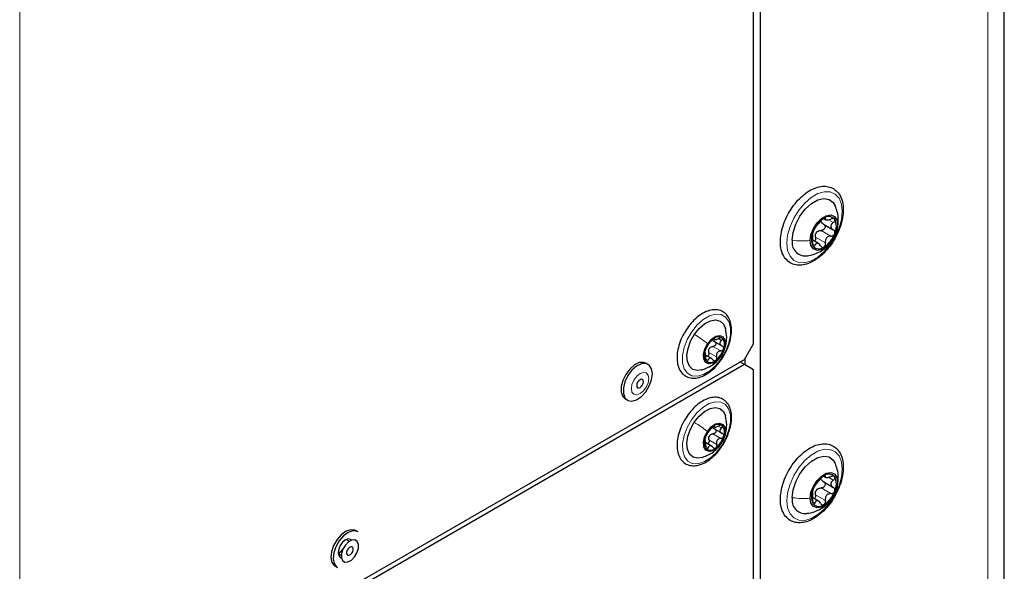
# Paper-space layout 'Blatt4' of a CAD drawing. Header units: millimetres. Extents: x 5 to 418, y 2 to 292.
# Tile 78 of 117: x 153 to 179, y 193 to 208. Entities that reach past the tile are written whole.
import ezdxf

# ---------------------------------------------------------------- set-up
doc = ezdxf.new("R2010")
doc.units = ezdxf.units.MM

psp = doc.layouts.new('Blatt4')

# ---------------------------------------------------------------- linework, layer by layer
at = {"color": 7, "linetype": 'Continuous', "lineweight": 25}
for p, q in [((179.194, 105.962), (179.194, 237.97)), ((172.744, 225.246), (172.744, 143.864)), ((172.744, 224.357), (172.744, 144.767)), ((172.567, 199.151), (172.567, 223.919)), ((174.415, 202.318), (174.676, 202.167)), ((174.426, 202.461), (174.475, 202.433)), ((174.285, 201.805), (174.134, 201.892)), ((174.659, 201.905), (174.681, 201.944)), ((171.504, 199.234), (171.732, 199.102)), ((171.512, 199.288), (171.558, 199.261)), ((172.332, 198.743), (172.567, 199.151)), ((153.193, 187.694), (172.332, 198.743)), ((171.475, 198.758), (171.307, 198.855)), ((171.679, 198.685), (171.715, 198.733)), ((172.332, 198.607), (172.214, 198.675)), ((172.35, 198.596), (172.35, 198.775)), ((172.332, 198.607), (153.193, 187.558)), ((169.787, 198.609), (169.728, 198.643)), ((172.567, 198.471), (172.332, 198.607)), ((172.567, 150.022), (172.567, 198.471)), ((169.184, 197.7), (169.243, 197.666)), ((171.503, 196.925), (171.731, 196.794)), ((171.509, 196.973), (171.554, 196.947)), ((171.479, 196.445), (171.307, 196.544)), ((174.426, 195.656), (174.475, 195.628)), ((174.415, 195.513), (174.676, 195.362)), ((174.285, 195.001), (174.134, 195.088)), ((174.659, 195.101), (174.681, 195.14)), ((161.894, 193.933), (161.81, 193.981)), ((162.127, 194.187), (162.068, 194.221)), ((161.602, 193.621), (161.686, 193.572)), ((161.524, 193.278), (161.583, 193.244))]:
    psp.add_line(p, q, dxfattribs=at)
at = {"color": 7, "linetype": 'Continuous', "lineweight": 18}
for p, q in [((178.755, 105.35), (178.755, 237.358)), ((153.193, 187.694), (153.193, 213.211)), ((174.444, 202.478), (174.469, 202.464)), ((174.552, 202.433), (174.678, 202.36)), ((174.806, 202.411), (174.792, 202.3)), ((174.355, 202.15), (174.614, 202)), ((174.128, 201.797), (174.195, 201.758)), ((174.209, 201.969), (174.469, 201.819)), ((171.524, 199.294), (171.537, 199.286)), ((171.654, 199.283), (171.725, 199.242)), ((171.391, 198.927), (171.597, 198.808)), ((171.498, 199.084), (171.704, 198.965)), ((171.307, 198.756), (171.37, 198.72)), ((171.708, 198.826), (171.715, 198.835)), ((171.521, 196.978), (171.533, 196.971)), ((171.652, 196.972), (171.723, 196.931)), ((171.395, 196.617), (171.601, 196.498)), ((171.5, 196.775), (171.706, 196.656)), ((171.309, 196.443), (171.373, 196.405)), ((171.713, 196.519), (171.718, 196.527)), ((174.444, 195.674), (174.469, 195.66)), ((174.552, 195.628), (174.678, 195.555)), ((174.806, 195.606), (174.792, 195.495)), ((174.355, 195.346), (174.614, 195.196)), ((174.209, 195.165), (174.469, 195.015)), ((174.128, 194.992), (174.195, 194.954))]:
    psp.add_line(p, q, dxfattribs=at)
at = {"color": 7, "linetype": 'Continuous', "lineweight": 18, "flags": 128}
for points in [[(173.451, 201.811), (173.472, 202.026), (173.535, 202.252), (173.635, 202.477), (173.767, 202.688), (173.923, 202.873), (174.094, 203.02), (174.27, 203.122), (174.441, 203.172), (174.597, 203.167), (174.729, 203.108), (174.829, 202.999), (174.891, 202.845), (174.913, 202.655), (174.891, 202.441), (174.829, 202.215), (174.729, 201.989), (174.597, 201.778), (174.441, 201.594), (174.27, 201.446), (174.094, 201.345), (173.923, 201.295), (173.767, 201.299), (173.635, 201.358), (173.535, 201.468), (173.472, 201.622), (173.451, 201.811)], [(171.72, 198.761), (171.576, 198.582), (171.416, 198.439), (171.25, 198.342), (171.089, 198.298), (170.945, 198.31), (170.827, 198.377), (170.743, 198.494), (170.699, 198.654), (170.699, 198.845), (170.741, 199.055), (170.823, 199.269), (170.94, 199.473), (171.084, 199.653), (171.244, 199.796), (171.41, 199.892), (171.571, 199.936), (171.715, 199.925), (171.833, 199.858), (171.917, 199.74), (171.96, 199.58), (171.961, 199.389), (171.919, 199.179), (171.837, 198.965), (171.72, 198.761)], [(169.803, 198.236), (169.785, 198.327), (169.736, 198.384), (169.662, 198.398), (169.574, 198.368), (169.486, 198.297), (169.412, 198.197), (169.362, 198.082), (169.345, 197.971), (169.362, 197.88), (169.412, 197.823), (169.486, 197.809), (169.574, 197.839), (169.662, 197.91), (169.736, 198.01), (169.785, 198.124), (169.803, 198.236)], [(171.728, 196.46), (171.586, 196.278), (171.426, 196.133), (171.26, 196.033), (171.099, 195.985), (170.953, 195.994), (170.833, 196.058), (170.747, 196.172), (170.701, 196.329), (170.697, 196.519), (170.737, 196.729), (170.817, 196.943), (170.932, 197.148), (171.074, 197.329), (171.234, 197.475), (171.4, 197.574), (171.561, 197.622), (171.707, 197.613), (171.827, 197.55), (171.913, 197.435), (171.959, 197.278), (171.962, 197.088), (171.923, 196.879), (171.843, 196.664), (171.728, 196.46)], [(173.451, 195.007), (173.472, 195.221), (173.535, 195.447), (173.635, 195.672), (173.767, 195.883), (173.923, 196.068), (174.094, 196.215), (174.27, 196.317), (174.441, 196.367), (174.597, 196.363), (174.729, 196.304), (174.829, 196.194), (174.891, 196.04), (174.913, 195.851), (174.891, 195.636), (174.829, 195.41), (174.729, 195.185), (174.597, 194.974), (174.441, 194.789), (174.27, 194.642), (174.094, 194.54), (173.923, 194.49), (173.767, 194.495), (173.635, 194.553), (173.535, 194.663), (173.472, 194.817), (173.451, 195.007)]]:
    psp.add_lwpolyline(points, dxfattribs=at)
at = {"color": 7, "linetype": 'Continuous', "lineweight": 25, "flags": 128}
for points in [[(173.593, 201.893), (173.617, 202.099), (173.686, 202.315), (173.796, 202.525), (173.937, 202.711), (174.098, 202.858), (174.266, 202.955), (174.427, 202.993), (174.568, 202.97), (174.678, 202.887), (174.729, 202.801)], [(174.066, 201.881), (174.088, 202.037), (174.151, 202.199), (174.248, 202.349), (174.366, 202.467), (174.492, 202.54), (174.611, 202.558), (174.707, 202.52), (174.77, 202.431), (174.792, 202.3)], [(174.792, 202.3), (174.77, 202.144), (174.707, 201.981), (174.611, 201.832), (174.492, 201.714), (174.366, 201.641), (174.248, 201.623), (174.151, 201.66), (174.088, 201.75), (174.066, 201.881)], [(171.012, 199.407), (171.141, 199.565), (171.284, 199.687), (171.432, 199.763), (171.571, 199.786), (171.69, 199.756), (171.781, 199.673), (171.83, 199.563)], [(171.203, 198.463), (171.089, 198.448), (170.969, 198.479), (170.879, 198.561), (170.825, 198.689), (170.812, 198.851), (170.841, 199.035), (170.91, 199.225), (171.012, 199.407)], [(171.358, 199.161), (171.459, 199.279), (171.573, 199.353), (171.681, 199.374), (171.767, 199.337), (171.818, 199.249), (171.826, 199.123), (171.789, 198.977), (171.715, 198.835)], [(171.715, 198.835), (171.613, 198.717), (171.499, 198.643), (171.391, 198.622), (171.306, 198.659), (171.255, 198.747), (171.247, 198.873), (171.283, 199.019), (171.358, 199.161)], [(169.728, 198.643), (169.667, 198.665), (169.551, 198.657), (169.424, 198.596), (169.302, 198.489), (169.195, 198.348), (169.118, 198.188), (169.077, 198.025), (169.077, 197.879), (169.118, 197.765), (169.184, 197.7)], [(169.9, 198.36), (169.879, 198.492), (169.819, 198.586), (169.725, 198.631), (169.609, 198.623), (169.483, 198.562), (169.36, 198.455), (169.254, 198.314), (169.177, 198.154), (169.135, 197.991), (169.135, 197.845), (169.177, 197.731), (169.254, 197.66), (169.36, 197.641), (169.483, 197.676), (169.609, 197.761), (169.725, 197.887), (169.819, 198.04), (169.879, 198.203), (169.9, 198.36)], [(169.662, 198.154), (169.656, 198.19), (169.636, 198.212), (169.608, 198.217), (169.574, 198.205), (169.54, 198.178), (169.511, 198.14), (169.492, 198.095), (169.486, 198.052), (169.492, 198.017), (169.511, 197.995), (169.54, 197.99), (169.574, 198.001), (169.608, 198.029), (169.636, 198.067), (169.656, 198.112), (169.662, 198.154)], [(171.006, 197.084), (171.133, 197.244), (171.276, 197.368), (171.424, 197.447), (171.563, 197.473), (171.684, 197.445), (171.777, 197.365), (171.83, 197.251)], [(171.203, 196.15), (171.096, 196.134), (170.975, 196.162), (170.883, 196.242), (170.827, 196.367), (170.812, 196.528), (170.838, 196.711), (170.905, 196.901), (171.006, 197.084)], [(171.718, 196.527), (171.617, 196.408), (171.504, 196.331), (171.396, 196.308), (171.308, 196.343), (171.256, 196.429), (171.246, 196.554), (171.281, 196.699), (171.354, 196.842)], [(171.354, 196.842), (171.455, 196.961), (171.568, 197.038), (171.677, 197.061), (171.764, 197.026), (171.816, 196.94), (171.826, 196.815), (171.792, 196.67), (171.718, 196.527)], [(173.593, 195.089), (173.617, 195.294), (173.686, 195.51), (173.796, 195.72), (173.937, 195.906), (174.098, 196.054), (174.266, 196.151), (174.427, 196.189), (174.568, 196.166), (174.678, 196.083), (174.729, 195.996)], [(174.066, 195.076), (174.088, 195.232), (174.151, 195.395), (174.248, 195.544), (174.366, 195.662), (174.492, 195.735), (174.611, 195.754), (174.707, 195.716), (174.77, 195.626), (174.792, 195.495)], [(174.792, 195.495), (174.77, 195.339), (174.707, 195.177), (174.611, 195.028), (174.492, 194.909), (174.366, 194.837), (174.248, 194.818), (174.151, 194.856), (174.088, 194.946), (174.066, 195.076)], [(162.068, 194.221), (162.044, 194.232), (161.936, 194.244), (161.812, 194.202), (161.686, 194.112), (161.572, 193.982), (161.483, 193.827)], [(162.127, 194.187), (162.103, 194.198), (161.994, 194.21), (161.87, 194.168), (161.745, 194.078), (161.631, 193.948), (161.541, 193.792)], [(161.958, 193.966), (161.933, 193.987), (161.87, 194), (161.796, 193.974), (161.721, 193.914), (161.658, 193.829), (161.616, 193.731), (161.601, 193.637)], [(161.727, 193.727), (161.691, 193.612), (161.688, 193.507), (161.719, 193.429), (161.781, 193.389), (161.862, 193.394), (161.951, 193.442), (162.035, 193.527), (162.1, 193.635), (162.137, 193.75), (162.139, 193.855), (162.108, 193.933), (162.047, 193.973), (161.965, 193.968), (161.876, 193.92), (161.792, 193.835), (161.727, 193.727)], [(161.483, 193.827), (161.427, 193.663), (161.411, 193.509), (161.437, 193.381), (161.502, 193.293), (161.524, 193.278)], [(161.541, 193.792), (161.486, 193.629), (161.47, 193.475), (161.496, 193.347), (161.561, 193.258), (161.583, 193.244)], [(161.842, 193.699), (161.827, 193.654), (161.826, 193.614), (161.839, 193.584), (161.862, 193.568), (161.894, 193.57), (161.928, 193.589), (161.96, 193.622), (161.986, 193.663), (162, 193.708), (162.001, 193.748), (161.989, 193.779), (161.965, 193.794), (161.933, 193.792), (161.899, 193.773), (161.867, 193.741), (161.842, 193.699)], [(161.601, 193.637), (161.616, 193.56), (161.658, 193.511), (161.689, 193.5)]]:
    psp.add_lwpolyline(points, dxfattribs=at)
at = {"color": 7, "linetype": 'Continuous', "lineweight": 25}
for centre, radius, start, end in [((174.816, 201.868), 0.716, 122.638, 159.7729), ((174.559, 202.312), 0.205, 40.5328, 129.2482), ((174.334, 202.255), 0.426, 333.4364, 26.5636), ((174.525, 201.925), 0.426, 153.4364, 206.5636), ((174.442, 201.936), 0.263, 135.2838, 147.1271), ((174.043, 202.312), 0.716, 302.638, 339.7729), ((173.942, 201.83), 0.355, 169.7453, 273.6137), ((174.3, 201.868), 0.205, 220.5328, 309.2482), ((171.873, 198.802), 0.606, 127.8908, 163.7295), ((171.639, 199.145), 0.194, 56.4278, 135.5957), ((171.524, 199.135), 0.281, 336.7293, 37.7234), ((171.549, 198.861), 0.281, 156.7293, 217.7234), ((171.589, 198.909), 0.222, 139.1123, 152.508), ((171.2, 199.194), 0.606, 307.8908, 343.7295), ((171.434, 198.851), 0.194, 236.4278, 315.5957), ((171.875, 196.488), 0.608, 128.4683, 164.2157), ((171.639, 196.827), 0.198, 58.2318, 136.2031), ((171.531, 196.822), 0.274, 337.1334, 39.1605), ((171.542, 196.547), 0.274, 157.1334, 219.1605), ((171.593, 196.6), 0.223, 139.661, 153.023), ((171.198, 196.881), 0.608, 308.4683, 344.2157), ((171.433, 196.542), 0.198, 238.2318, 316.2031), ((174.816, 195.064), 0.716, 122.638, 159.7729), ((174.559, 195.508), 0.205, 40.5328, 129.2482), ((174.334, 195.451), 0.426, 333.4364, 26.5636), ((174.525, 195.121), 0.426, 153.4364, 206.5636), ((174.442, 195.131), 0.263, 135.2838, 147.1271), ((173.942, 195.025), 0.355, 169.7453, 273.6137), ((174.043, 195.508), 0.716, 302.638, 339.7729), ((174.3, 195.064), 0.205, 220.5328, 309.2482), ((161.444, 193.925), 0.346, 297.74, 325.16)]:
    psp.add_arc(centre, radius, start, end, dxfattribs=at)
for points, knots in [([(174.161, 201.344), (174.193, 201.363), (174.284, 201.419), (174.429, 201.544), (174.586, 201.723), (174.721, 201.927), (174.829, 202.147), (174.905, 202.373), (174.944, 202.596), (174.943, 202.805), (174.901, 202.992), (174.818, 203.146), (174.696, 203.255), (174.55, 203.314), (174.389, 203.323), (174.218, 203.285), (174.042, 203.201), (173.868, 203.073), (173.703, 202.907), (173.557, 202.713), (173.436, 202.498), (173.346, 202.274), (173.291, 202.049), (173.274, 201.833), (173.297, 201.635), (173.363, 201.465), (173.469, 201.335), (173.606, 201.253), (173.762, 201.223), (173.929, 201.241), (174.064, 201.29), (174.141, 201.333), (174.161, 201.344)], [0, 0, 0, 0, 0.018673, 0.053858, 0.088978, 0.124026, 0.159069, 0.19418, 0.229444, 0.26495, 0.300703, 0.336174, 0.3704, 0.403215, 0.435664, 0.4689, 0.503345, 0.538446, 0.573603, 0.608677, 0.643711, 0.678787, 0.713972, 0.749363, 0.785021, 0.82072, 0.8556, 0.888944, 0.92147, 0.95423, 0.98818, 1, 1, 1, 1]), ([(174.808, 202.411), (174.809, 202.421), (174.815, 202.498), (174.792, 202.632), (174.747, 202.746), (174.727, 202.797)], [0, 0, 0, 0, 0.073514, 0.585674, 1, 1, 1, 1]), ([(174.195, 202.209), (174.202, 202.219), (174.213, 202.233), (174.236, 202.264), (174.257, 202.29), (174.279, 202.317), (174.309, 202.353), (174.328, 202.375), (174.34, 202.39)], [0, 0, 0, 0, 0.2492191, 0.3743567, 0.4989469, 0.6240198, 0.7497675, 1, 1, 1, 1]), ([(174.429, 202.471), (174.421, 202.466), (174.405, 202.456), (174.38, 202.434), (174.357, 202.411), (174.346, 202.397), (174.34, 202.39)], [0, 0, 0, 0, 0.24999, 0.499611, 0.749127, 1, 1, 1, 1]), ([(174.419, 202.316), (174.427, 202.31), (174.443, 202.3), (174.458, 202.275), (174.464, 202.246), (174.458, 202.214), (174.441, 202.186), (174.415, 202.164), (174.386, 202.151), (174.365, 202.15), (174.355, 202.15)], [0, 0, 0, 0, 0.1252122, 0.2494682, 0.3743102, 0.49905, 0.6238871, 0.7493816, 0.8744372, 1, 1, 1, 1]), ([(174.419, 202.316), (174.405, 202.325), (174.377, 202.343), (174.364, 202.371), (174.358, 202.385)], [0, 0, 0, 0, 0.500609, 1, 1, 1, 1]), ([(174.469, 202.464), (174.47, 202.469), (174.472, 202.477), (174.466, 202.483), (174.452, 202.483), (174.437, 202.475), (174.429, 202.471)], [0, 0, 0, 0, 0.249853, 0.499901, 0.750114, 1, 1, 1, 1]), ([(174.469, 202.464), (174.466, 202.455), (174.463, 202.441), (174.476, 202.431), (174.494, 202.427), (174.519, 202.427), (174.559, 202.432), (174.592, 202.444), (174.614, 202.451)], [0, 0, 0, 0, 0.24922, 0.374358, 0.498948, 0.624021, 0.749768, 1, 1, 1, 1]), ([(174.715, 202.446), (174.71, 202.451), (174.7, 202.46), (174.675, 202.465), (174.645, 202.462), (174.624, 202.455), (174.614, 202.451)], [0, 0, 0, 0, 0.249858, 0.499467, 0.749011, 1, 1, 1, 1]), ([(174.678, 202.36), (174.661, 202.345), (174.636, 202.324), (174.617, 202.287), (174.612, 202.258), (174.617, 202.23), (174.635, 202.195), (174.661, 202.178), (174.678, 202.166)], [0, 0, 0, 0, 0.249194, 0.37433, 0.498925, 0.624004, 0.749757, 1, 1, 1, 1]), ([(174.678, 202.36), (174.686, 202.367), (174.702, 202.38), (174.717, 202.404), (174.724, 202.427), (174.718, 202.44), (174.715, 202.446)], [0, 0, 0, 0, 0.249806, 0.500054, 0.750309, 1, 1, 1, 1]), ([(174.681, 201.944), (174.701, 201.977), (174.756, 202.068), (174.801, 202.228), (174.806, 202.354), (174.808, 202.411)], [0, 0, 0, 0, 0.233244, 0.649662, 1, 1, 1, 1]), ([(174.144, 202.116), (174.14, 202.106), (174.133, 202.086), (174.128, 202.063), (174.127, 202.048), (174.129, 202.045), (174.13, 202.044)], [0, 0, 0, 0, 0.250032, 0.499632, 0.749228, 1, 1, 1, 1]), ([(174.13, 201.85), (174.133, 201.873), (174.137, 201.907), (174.138, 201.953), (174.139, 201.985), (174.138, 202.01), (174.137, 202.036), (174.133, 202.04), (174.13, 202.044)], [0, 0, 0, 0, 0.249194, 0.37433, 0.498925, 0.624004, 0.749757, 1, 1, 1, 1]), ([(174.195, 202.209), (174.191, 202.205), (174.184, 202.196), (174.171, 202.174), (174.156, 202.146), (174.148, 202.126), (174.144, 202.116)], [0, 0, 0, 0, 0.249816, 0.499908, 0.75012, 1, 1, 1, 1]), ([(174.209, 201.969), (174.207, 201.988), (174.202, 202.025), (174.215, 202.061), (174.221, 202.079)], [0, 0, 0, 0, 0.5006464, 1, 1, 1, 1]), ([(174.255, 202.121), (174.27, 202.13), (174.302, 202.149), (174.337, 202.15), (174.355, 202.15)], [0, 0, 0, 0, 0.49811, 1, 1, 1, 1]), ([(174.614, 202), (174.624, 202.001), (174.645, 202.001), (174.674, 202.014), (174.7, 202.036), (174.71, 202.055), (174.715, 202.065)], [0, 0, 0, 0, 0.249816, 0.499908, 0.75012, 1, 1, 1, 1]), ([(174.715, 202.065), (174.718, 202.075), (174.724, 202.096), (174.717, 202.125), (174.702, 202.15), (174.686, 202.161), (174.678, 202.166)], [0, 0, 0, 0, 0.250032, 0.499632, 0.749228, 1, 1, 1, 1]), ([(174.13, 201.85), (174.129, 201.839), (174.127, 201.818), (174.128, 201.785), (174.133, 201.755), (174.14, 201.741), (174.144, 201.735)], [0, 0, 0, 0, 0.249806, 0.500054, 0.750309, 1, 1, 1, 1]), ([(174.209, 201.969), (174.21, 201.958), (174.213, 201.937), (174.206, 201.905), (174.194, 201.879), (174.183, 201.87), (174.179, 201.867)], [0, 0, 0, 0, 0.278955, 0.555759, 0.833842, 1, 1, 1, 1]), ([(174.34, 201.745), (174.328, 201.763), (174.31, 201.79), (174.279, 201.809), (174.257, 201.816), (174.237, 201.813), (174.213, 201.798), (174.202, 201.774), (174.195, 201.758)], [0, 0, 0, 0, 0.24922, 0.374358, 0.498948, 0.624021, 0.749768, 1, 1, 1, 1]), ([(174.429, 201.709), (174.437, 201.715), (174.451, 201.726), (174.466, 201.755), (174.472, 201.787), (174.47, 201.809), (174.469, 201.819)], [0, 0, 0, 0, 0.24999, 0.499611, 0.749127, 1, 1, 1, 1]), ([(174.614, 202), (174.592, 201.999), (174.559, 201.998), (174.519, 201.976), (174.494, 201.953), (174.476, 201.923), (174.463, 201.878), (174.466, 201.843), (174.469, 201.819)], [0, 0, 0, 0, 0.249219, 0.374357, 0.498947, 0.62402, 0.749767, 1, 1, 1, 1]), ([(173.966, 201.48), (173.988, 201.481), (174.073, 201.486), (174.213, 201.532), (174.377, 201.615), (174.49, 201.696), (174.54, 201.755), (174.551, 201.767)], [0, 0, 0, 0, 0.097746, 0.382147, 0.655833, 0.924291, 1, 1, 1, 1]), ([(174.144, 201.735), (174.148, 201.73), (174.156, 201.722), (174.171, 201.724), (174.184, 201.736), (174.191, 201.751), (174.195, 201.758)], [0, 0, 0, 0, 0.249858, 0.499467, 0.749011, 1, 1, 1, 1]), ([(174.34, 201.745), (174.346, 201.737), (174.357, 201.72), (174.38, 201.705), (174.405, 201.699), (174.421, 201.706), (174.429, 201.709)], [0, 0, 0, 0, 0.2498531, 0.4999013, 0.7501145, 1, 1, 1, 1]), ([(171.83, 199.953), (171.808, 199.971), (171.749, 200.018), (171.63, 200.058), (171.479, 200.058), (171.319, 200.011), (171.155, 199.918), (170.996, 199.784), (170.854, 199.623), (170.78, 199.501), (170.745, 199.443)], [0, 0, 0, 0, 0.075861, 0.204461, 0.332728, 0.464787, 0.601479, 0.740048, 0.878431, 1, 1, 1, 1]), ([(171.924, 199.145), (171.928, 199.157), (171.961, 199.238), (171.987, 199.39), (171.996, 199.588), (171.96, 199.764), (171.899, 199.884), (171.846, 199.937), (171.83, 199.953)], [0, 0, 0, 0, 0.036283, 0.251969, 0.46907, 0.687854, 0.905608, 1, 1, 1, 1]), ([(170.745, 199.443), (170.74, 199.436), (170.694, 199.365), (170.632, 199.215), (170.569, 199.005), (170.545, 198.801), (170.561, 198.614), (170.617, 198.459), (170.709, 198.34), (170.832, 198.265), (170.978, 198.238), (171.133, 198.26), (171.296, 198.327), (171.459, 198.44), (171.59, 198.563), (171.657, 198.654), (171.679, 198.685)], [0, 0, 0, 0, 0.00969, 0.090599, 0.171708, 0.253244, 0.335409, 0.417892, 0.490578, 0.567841, 0.643102, 0.718917, 0.797616, 0.878374, 0.959518, 1, 1, 1, 1]), ([(171.713, 198.823), (171.737, 198.862), (171.791, 198.95), (171.846, 199.121), (171.875, 199.338), (171.845, 199.487), (171.829, 199.566)], [0, 0, 0, 0, 0.182864, 0.411923, 0.687471, 1, 1, 1, 1]), ([(171.328, 199.054), (171.334, 199.064), (171.343, 199.078), (171.361, 199.106), (171.376, 199.129), (171.392, 199.153), (171.414, 199.182), (171.426, 199.2), (171.435, 199.211)], [0, 0, 0, 0, 0.249168, 0.374303, 0.498903, 0.623987, 0.749746, 1, 1, 1, 1]), ([(171.5, 199.281), (171.494, 199.276), (171.481, 199.266), (171.462, 199.246), (171.446, 199.227), (171.438, 199.217), (171.435, 199.211)], [0, 0, 0, 0, 0.250033, 0.4996315, 0.7492277, 1, 1, 1, 1]), ([(171.537, 199.217), (171.525, 199.222), (171.502, 199.233), (171.489, 199.252), (171.482, 199.262)], [0, 0, 0, 0, 0.501552, 1, 1, 1, 1]), ([(171.537, 199.217), (171.544, 199.214), (171.558, 199.207), (171.572, 199.189), (171.579, 199.168), (171.577, 199.143), (171.565, 199.12), (171.546, 199.101), (171.523, 199.088), (171.506, 199.085), (171.498, 199.084)], [0, 0, 0, 0, 0.125221, 0.249481, 0.374324, 0.499061, 0.623895, 0.749387, 0.87444, 1, 1, 1, 1]), ([(171.537, 199.286), (171.537, 199.289), (171.538, 199.295), (171.531, 199.297), (171.518, 199.293), (171.506, 199.285), (171.5, 199.281)], [0, 0, 0, 0, 0.249815, 0.499908, 0.75012, 1, 1, 1, 1]), ([(171.537, 199.286), (171.536, 199.281), (171.536, 199.272), (171.549, 199.268), (171.565, 199.268), (171.586, 199.272), (171.618, 199.28), (171.644, 199.292), (171.662, 199.3)], [0, 0, 0, 0, 0.249199, 0.374336, 0.49893, 0.624007, 0.749759, 1, 1, 1, 1]), ([(171.746, 199.307), (171.741, 199.31), (171.732, 199.315), (171.71, 199.316), (171.686, 199.31), (171.67, 199.303), (171.662, 199.3)], [0, 0, 0, 0, 0.249991, 0.499611, 0.749127, 1, 1, 1, 1]), ([(171.725, 199.242), (171.713, 199.23), (171.694, 199.212), (171.683, 199.184), (171.681, 199.162), (171.688, 199.141), (171.706, 199.117), (171.728, 199.105), (171.743, 199.098)], [0, 0, 0, 0, 0.249201, 0.374338, 0.498932, 0.624008, 0.74976, 1, 1, 1, 1]), ([(171.725, 199.242), (171.731, 199.247), (171.743, 199.259), (171.752, 199.277), (171.755, 199.294), (171.749, 199.303), (171.746, 199.307)], [0, 0, 0, 0, 0.249852, 0.499902, 0.750115, 1, 1, 1, 1]), ([(171.291, 198.972), (171.289, 198.964), (171.285, 198.949), (171.283, 198.932), (171.284, 198.922), (171.287, 198.922), (171.289, 198.921)], [0, 0, 0, 0, 0.249857, 0.499466, 0.749011, 1, 1, 1, 1]), ([(171.307, 198.777), (171.308, 198.796), (171.309, 198.825), (171.307, 198.861), (171.304, 198.884), (171.301, 198.903), (171.297, 198.92), (171.292, 198.921), (171.289, 198.921)], [0, 0, 0, 0, 0.249201, 0.374338, 0.498932, 0.624008, 0.74976, 1, 1, 1, 1]), ([(171.328, 199.054), (171.325, 199.05), (171.319, 199.041), (171.309, 199.021), (171.299, 198.997), (171.293, 198.98), (171.291, 198.972)], [0, 0, 0, 0, 0.249807, 0.500055, 0.750309, 1, 1, 1, 1]), ([(171.391, 198.927), (171.393, 198.919), (171.396, 198.902), (171.393, 198.875), (171.383, 198.851), (171.368, 198.834), (171.357, 198.83), (171.352, 198.828)], [0, 0, 0, 0, 0.214332, 0.427041, 0.64077, 0.854335, 1, 1, 1, 1]), ([(171.391, 198.927), (171.388, 198.941), (171.382, 198.969), (171.389, 198.998), (171.392, 199.012)], [0, 0, 0, 0, 0.50155, 1, 1, 1, 1]), ([(171.421, 199.055), (171.433, 199.063), (171.456, 199.079), (171.484, 199.083), (171.498, 199.084)], [0, 0, 0, 0, 0.498459, 1, 1, 1, 1]), ([(171.704, 198.965), (171.686, 198.962), (171.659, 198.958), (171.628, 198.938), (171.609, 198.917), (171.597, 198.891), (171.589, 198.854), (171.594, 198.827), (171.597, 198.808)], [0, 0, 0, 0, 0.249168, 0.374303, 0.498903, 0.623987, 0.749746, 1, 1, 1, 1]), ([(171.704, 198.965), (171.712, 198.966), (171.729, 198.969), (171.752, 198.981), (171.772, 199), (171.778, 199.016), (171.782, 199.024)], [0, 0, 0, 0, 0.249807, 0.500055, 0.750309, 1, 1, 1, 1]), ([(171.715, 198.733), (171.726, 198.746), (171.782, 198.819), (171.858, 198.961), (171.903, 199.088), (171.924, 199.145)], [0, 0, 0, 0, 0.112351, 0.596793, 1, 1, 1, 1]), ([(171.782, 199.024), (171.783, 199.032), (171.786, 199.048), (171.779, 199.07), (171.764, 199.088), (171.75, 199.095), (171.743, 199.098)], [0, 0, 0, 0, 0.249857, 0.499466, 0.749011, 1, 1, 1, 1]), ([(171.195, 198.461), (171.293, 198.497), (171.445, 198.553), (171.616, 198.697), (171.682, 198.782), (171.713, 198.823)], [0, 0, 0, 0, 0.477118, 0.747837, 1, 1, 1, 1]), ([(171.307, 198.777), (171.307, 198.769), (171.306, 198.751), (171.309, 198.725), (171.316, 198.703), (171.323, 198.694), (171.327, 198.69)], [0, 0, 0, 0, 0.249852, 0.499902, 0.750115, 1, 1, 1, 1]), ([(171.327, 198.69), (171.331, 198.687), (171.339, 198.682), (171.351, 198.687), (171.363, 198.699), (171.368, 198.713), (171.37, 198.72)], [0, 0, 0, 0, 0.249991, 0.499611, 0.749127, 1, 1, 1, 1]), ([(171.495, 198.733), (171.484, 198.746), (171.467, 198.764), (171.44, 198.776), (171.421, 198.778), (171.404, 198.772), (171.384, 198.756), (171.376, 198.734), (171.37, 198.72)], [0, 0, 0, 0, 0.2491995, 0.3743362, 0.4989302, 0.6240074, 0.7497593, 1, 1, 1, 1]), ([(171.495, 198.733), (171.5, 198.727), (171.511, 198.715), (171.531, 198.706), (171.552, 198.704), (171.565, 198.712), (171.572, 198.715)], [0, 0, 0, 0, 0.249815, 0.499908, 0.75012, 1, 1, 1, 1]), ([(171.572, 198.715), (171.578, 198.721), (171.589, 198.732), (171.599, 198.756), (171.603, 198.782), (171.599, 198.8), (171.597, 198.808)], [0, 0, 0, 0, 0.250033, 0.499632, 0.749228, 1, 1, 1, 1]), ([(171.822, 197.647), (171.8, 197.664), (171.74, 197.709), (171.62, 197.746), (171.468, 197.742), (171.307, 197.692), (171.143, 197.596), (170.984, 197.459), (170.844, 197.297), (170.772, 197.174), (170.738, 197.117)], [0, 0, 0, 0, 0.075907, 0.204411, 0.332846, 0.465346, 0.602335, 0.74097, 0.879386, 1, 1, 1, 1]), ([(171.927, 196.846), (171.934, 196.865), (171.968, 196.954), (171.991, 197.113), (171.993, 197.308), (171.95, 197.479), (171.885, 197.588), (171.835, 197.635), (171.822, 197.647)], [0, 0, 0, 0, 0.060371, 0.276135, 0.493412, 0.712291, 0.929073, 1, 1, 1, 1]), ([(170.738, 197.117), (170.733, 197.108), (170.687, 197.036), (170.627, 196.886), (170.565, 196.676), (170.545, 196.473), (170.563, 196.287), (170.624, 196.13), (170.725, 196.011), (170.857, 195.943), (171.005, 195.925), (171.162, 195.955), (171.326, 196.031), (171.487, 196.151), (171.625, 196.288), (171.697, 196.393), (171.726, 196.436)], [0, 0, 0, 0, 0.010038, 0.089105, 0.168381, 0.248092, 0.328424, 0.408981, 0.487677, 0.562759, 0.636173, 0.710681, 0.78806, 0.867145, 0.946408, 1, 1, 1, 1]), ([(171.718, 196.516), (171.741, 196.554), (171.793, 196.642), (171.847, 196.811), (171.875, 197.026), (171.845, 197.174), (171.829, 197.253)], [0, 0, 0, 0, 0.181298, 0.409181, 0.684866, 1, 1, 1, 1]), ([(171.326, 196.736), (171.332, 196.746), (171.341, 196.761), (171.359, 196.789), (171.374, 196.812), (171.39, 196.836), (171.411, 196.865), (171.423, 196.883), (171.431, 196.894)], [0, 0, 0, 0, 0.249168, 0.374303, 0.498903, 0.623987, 0.749746, 1, 1, 1, 1]), ([(171.496, 196.964), (171.49, 196.959), (171.477, 196.949), (171.458, 196.929), (171.442, 196.91), (171.435, 196.9), (171.431, 196.894)], [0, 0, 0, 0, 0.250033, 0.499632, 0.749228, 1, 1, 1, 1]), ([(171.538, 196.908), (171.526, 196.913), (171.502, 196.923), (171.489, 196.942), (171.482, 196.952)], [0, 0, 0, 0, 0.501552, 1, 1, 1, 1]), ([(171.533, 196.971), (171.533, 196.974), (171.534, 196.979), (171.527, 196.981), (171.514, 196.977), (171.502, 196.968), (171.496, 196.964)], [0, 0, 0, 0, 0.249815, 0.499908, 0.75012, 1, 1, 1, 1]), ([(171.563, 196.891), (171.566, 196.888), (171.575, 196.879), (171.58, 196.859), (171.579, 196.835), (171.567, 196.811), (171.548, 196.792), (171.525, 196.779), (171.508, 196.777), (171.5, 196.775)], [0, 0, 0, 0, 0.095041, 0.245573, 0.395979, 0.546501, 0.697817, 0.848603, 1, 1, 1, 1]), ([(171.533, 196.971), (171.533, 196.966), (171.533, 196.957), (171.546, 196.954), (171.562, 196.954), (171.583, 196.958), (171.616, 196.968), (171.642, 196.979), (171.659, 196.987)], [0, 0, 0, 0, 0.249199, 0.374336, 0.49893, 0.624007, 0.749759, 1, 1, 1, 1]), ([(171.743, 196.995), (171.738, 196.998), (171.729, 197.004), (171.707, 197.004), (171.683, 196.998), (171.667, 196.991), (171.659, 196.987)], [0, 0, 0, 0, 0.2499907, 0.4996106, 0.7491271, 1, 1, 1, 1]), ([(171.723, 196.931), (171.711, 196.919), (171.693, 196.901), (171.682, 196.873), (171.681, 196.852), (171.688, 196.831), (171.706, 196.807), (171.729, 196.796), (171.744, 196.789)], [0, 0, 0, 0, 0.249201, 0.374338, 0.498932, 0.624008, 0.74976, 1, 1, 1, 1]), ([(171.723, 196.931), (171.729, 196.937), (171.741, 196.948), (171.75, 196.966), (171.752, 196.984), (171.746, 196.991), (171.743, 196.995)], [0, 0, 0, 0, 0.249852, 0.499902, 0.750115, 1, 1, 1, 1]), ([(171.726, 196.436), (171.74, 196.455), (171.799, 196.535), (171.871, 196.676), (171.911, 196.796), (171.927, 196.846)], [0, 0, 0, 0, 0.157902, 0.647414, 1, 1, 1, 1]), ([(171.289, 196.653), (171.287, 196.646), (171.283, 196.63), (171.282, 196.613), (171.284, 196.604), (171.287, 196.603), (171.288, 196.603)], [0, 0, 0, 0, 0.2498571, 0.4994664, 0.7490114, 1, 1, 1, 1]), ([(171.309, 196.461), (171.309, 196.48), (171.31, 196.508), (171.307, 196.544), (171.305, 196.568), (171.301, 196.586), (171.297, 196.602), (171.292, 196.603), (171.288, 196.603)], [0, 0, 0, 0, 0.249201, 0.374338, 0.498932, 0.624008, 0.74976, 1, 1, 1, 1]), ([(171.326, 196.736), (171.323, 196.732), (171.317, 196.723), (171.307, 196.702), (171.297, 196.678), (171.292, 196.661), (171.289, 196.653)], [0, 0, 0, 0, 0.249807, 0.500055, 0.750309, 1, 1, 1, 1]), ([(171.395, 196.617), (171.396, 196.609), (171.4, 196.592), (171.397, 196.565), (171.387, 196.541), (171.372, 196.523), (171.36, 196.519), (171.354, 196.517)], [0, 0, 0, 0, 0.209235, 0.416885, 0.625531, 0.834016, 1, 1, 1, 1]), ([(171.395, 196.617), (171.391, 196.631), (171.385, 196.659), (171.392, 196.687), (171.395, 196.702)], [0, 0, 0, 0, 0.50155, 1, 1, 1, 1]), ([(171.424, 196.745), (171.435, 196.753), (171.459, 196.77), (171.486, 196.773), (171.5, 196.775)], [0, 0, 0, 0, 0.498459, 1, 1, 1, 1]), ([(171.706, 196.656), (171.688, 196.653), (171.662, 196.649), (171.631, 196.628), (171.612, 196.607), (171.6, 196.581), (171.592, 196.544), (171.597, 196.516), (171.601, 196.498)], [0, 0, 0, 0, 0.249168, 0.374303, 0.498903, 0.623987, 0.749746, 1, 1, 1, 1]), ([(171.706, 196.656), (171.715, 196.658), (171.731, 196.66), (171.754, 196.673), (171.774, 196.692), (171.78, 196.708), (171.783, 196.716)], [0, 0, 0, 0, 0.249807, 0.500055, 0.750309, 1, 1, 1, 1]), ([(171.783, 196.716), (171.785, 196.724), (171.787, 196.74), (171.78, 196.762), (171.765, 196.779), (171.751, 196.786), (171.744, 196.789)], [0, 0, 0, 0, 0.2498571, 0.4994664, 0.7490114, 1, 1, 1, 1]), ([(171.194, 196.147), (171.293, 196.184), (171.447, 196.241), (171.621, 196.388), (171.686, 196.474), (171.718, 196.516)], [0, 0, 0, 0, 0.476705, 0.747928, 1, 1, 1, 1]), ([(171.309, 196.461), (171.308, 196.452), (171.308, 196.435), (171.311, 196.409), (171.318, 196.387), (171.325, 196.378), (171.329, 196.374)], [0, 0, 0, 0, 0.249852, 0.499902, 0.750115, 1, 1, 1, 1]), ([(171.329, 196.374), (171.333, 196.371), (171.341, 196.366), (171.354, 196.372), (171.366, 196.385), (171.371, 196.398), (171.373, 196.405)], [0, 0, 0, 0, 0.249991, 0.499611, 0.749127, 1, 1, 1, 1]), ([(171.499, 196.421), (171.487, 196.434), (171.47, 196.452), (171.443, 196.463), (171.424, 196.465), (171.406, 196.459), (171.387, 196.442), (171.379, 196.42), (171.373, 196.405)], [0, 0, 0, 0, 0.249199, 0.374336, 0.49893, 0.624007, 0.749759, 1, 1, 1, 1]), ([(171.499, 196.421), (171.504, 196.415), (171.515, 196.404), (171.535, 196.395), (171.557, 196.394), (171.57, 196.401), (171.576, 196.405)], [0, 0, 0, 0, 0.249815, 0.499908, 0.75012, 1, 1, 1, 1]), ([(171.576, 196.405), (171.582, 196.41), (171.593, 196.421), (171.603, 196.446), (171.606, 196.473), (171.603, 196.49), (171.601, 196.498)], [0, 0, 0, 0, 0.250033, 0.499632, 0.749228, 1, 1, 1, 1]), ([(174.161, 194.539), (174.193, 194.559), (174.284, 194.615), (174.429, 194.739), (174.586, 194.918), (174.721, 195.123), (174.829, 195.343), (174.905, 195.569), (174.944, 195.791), (174.943, 196), (174.901, 196.187), (174.818, 196.341), (174.696, 196.451), (174.55, 196.51), (174.389, 196.518), (174.218, 196.48), (174.042, 196.396), (173.868, 196.268), (173.703, 196.103), (173.557, 195.908), (173.436, 195.694), (173.346, 195.469), (173.291, 195.244), (173.274, 195.028), (173.297, 194.83), (173.363, 194.661), (173.469, 194.53), (173.606, 194.449), (173.762, 194.419), (173.929, 194.437), (174.064, 194.485), (174.141, 194.528), (174.161, 194.539)], [0, 0, 0, 0, 0.018673, 0.053858, 0.088978, 0.124026, 0.159069, 0.19418, 0.229444, 0.26495, 0.300703, 0.336174, 0.3704, 0.403215, 0.435664, 0.4689, 0.503345, 0.538446, 0.573603, 0.608677, 0.643711, 0.678787, 0.713972, 0.749363, 0.785021, 0.82072, 0.8556, 0.888944, 0.92147, 0.95423, 0.98818, 1, 1, 1, 1]), ([(174.808, 195.606), (174.809, 195.616), (174.815, 195.693), (174.792, 195.827), (174.747, 195.941), (174.727, 195.992)], [0, 0, 0, 0, 0.073514, 0.585674, 1, 1, 1, 1]), ([(174.195, 195.405), (174.202, 195.414), (174.213, 195.428), (174.236, 195.459), (174.257, 195.485), (174.279, 195.513), (174.309, 195.548), (174.328, 195.571), (174.34, 195.586)], [0, 0, 0, 0, 0.2492191, 0.3743567, 0.4989469, 0.6240198, 0.7497675, 1, 1, 1, 1]), ([(174.429, 195.667), (174.421, 195.662), (174.405, 195.651), (174.38, 195.629), (174.357, 195.606), (174.346, 195.593), (174.34, 195.586)], [0, 0, 0, 0, 0.24999, 0.499611, 0.749127, 1, 1, 1, 1]), ([(174.419, 195.511), (174.405, 195.52), (174.377, 195.538), (174.364, 195.567), (174.358, 195.581)], [0, 0, 0, 0, 0.500609, 1, 1, 1, 1]), ([(174.469, 195.66), (174.47, 195.664), (174.472, 195.673), (174.466, 195.679), (174.452, 195.678), (174.437, 195.671), (174.429, 195.667)], [0, 0, 0, 0, 0.249853, 0.499901, 0.750114, 1, 1, 1, 1]), ([(174.469, 195.66), (174.466, 195.651), (174.463, 195.637), (174.476, 195.626), (174.494, 195.622), (174.519, 195.623), (174.559, 195.628), (174.592, 195.639), (174.614, 195.647)], [0, 0, 0, 0, 0.24922, 0.374358, 0.498948, 0.624021, 0.749768, 1, 1, 1, 1]), ([(174.715, 195.641), (174.71, 195.646), (174.7, 195.656), (174.675, 195.66), (174.645, 195.658), (174.624, 195.65), (174.614, 195.647)], [0, 0, 0, 0, 0.249858, 0.499467, 0.749011, 1, 1, 1, 1]), ([(174.678, 195.555), (174.661, 195.541), (174.636, 195.519), (174.617, 195.483), (174.612, 195.454), (174.617, 195.426), (174.635, 195.391), (174.661, 195.373), (174.678, 195.361)], [0, 0, 0, 0, 0.249194, 0.37433, 0.498925, 0.624004, 0.749757, 1, 1, 1, 1]), ([(174.678, 195.555), (174.686, 195.562), (174.702, 195.575), (174.717, 195.599), (174.724, 195.623), (174.718, 195.635), (174.715, 195.641)], [0, 0, 0, 0, 0.249806, 0.500054, 0.750309, 1, 1, 1, 1]), ([(174.681, 195.14), (174.701, 195.172), (174.756, 195.263), (174.801, 195.424), (174.806, 195.549), (174.808, 195.606)], [0, 0, 0, 0, 0.233244, 0.649662, 1, 1, 1, 1]), ([(174.144, 195.311), (174.14, 195.302), (174.133, 195.282), (174.128, 195.259), (174.127, 195.243), (174.129, 195.241), (174.13, 195.239)], [0, 0, 0, 0, 0.250032, 0.499632, 0.749228, 1, 1, 1, 1]), ([(174.195, 195.405), (174.191, 195.4), (174.184, 195.392), (174.171, 195.37), (174.156, 195.342), (174.148, 195.322), (174.144, 195.311)], [0, 0, 0, 0, 0.249816, 0.499908, 0.75012, 1, 1, 1, 1]), ([(174.209, 195.165), (174.207, 195.183), (174.202, 195.221), (174.215, 195.256), (174.221, 195.274)], [0, 0, 0, 0, 0.5006464, 1, 1, 1, 1]), ([(174.255, 195.316), (174.27, 195.326), (174.302, 195.345), (174.337, 195.345), (174.355, 195.346)], [0, 0, 0, 0, 0.49811, 1, 1, 1, 1]), ([(174.419, 195.511), (174.427, 195.506), (174.443, 195.495), (174.458, 195.47), (174.464, 195.441), (174.458, 195.41), (174.441, 195.381), (174.415, 195.36), (174.386, 195.347), (174.365, 195.346), (174.355, 195.346)], [0, 0, 0, 0, 0.1252122, 0.2494682, 0.3743102, 0.49905, 0.6238871, 0.7493816, 0.8744372, 1, 1, 1, 1]), ([(174.715, 195.26), (174.718, 195.271), (174.724, 195.291), (174.717, 195.321), (174.702, 195.345), (174.686, 195.356), (174.678, 195.361)], [0, 0, 0, 0, 0.250032, 0.499632, 0.749228, 1, 1, 1, 1]), ([(174.13, 195.045), (174.129, 195.035), (174.127, 195.013), (174.128, 194.98), (174.133, 194.95), (174.14, 194.937), (174.144, 194.93)], [0, 0, 0, 0, 0.249806, 0.500054, 0.750309, 1, 1, 1, 1]), ([(174.13, 195.045), (174.133, 195.068), (174.137, 195.103), (174.138, 195.149), (174.139, 195.18), (174.138, 195.206), (174.137, 195.231), (174.133, 195.236), (174.13, 195.239)], [0, 0, 0, 0, 0.249194, 0.37433, 0.498925, 0.624004, 0.749757, 1, 1, 1, 1]), ([(174.209, 195.165), (174.21, 195.154), (174.213, 195.132), (174.206, 195.1), (174.194, 195.075), (174.183, 195.066), (174.179, 195.062)], [0, 0, 0, 0, 0.278955, 0.555759, 0.833842, 1, 1, 1, 1]), ([(174.34, 194.941), (174.328, 194.959), (174.31, 194.985), (174.279, 195.005), (174.257, 195.012), (174.237, 195.009), (174.213, 194.994), (174.202, 194.97), (174.195, 194.954)], [0, 0, 0, 0, 0.24922, 0.374358, 0.498948, 0.624021, 0.749768, 1, 1, 1, 1]), ([(174.429, 194.905), (174.437, 194.91), (174.451, 194.922), (174.466, 194.95), (174.472, 194.982), (174.47, 195.004), (174.469, 195.015)], [0, 0, 0, 0, 0.24999, 0.499611, 0.749127, 1, 1, 1, 1]), ([(174.614, 195.196), (174.592, 195.195), (174.559, 195.193), (174.519, 195.172), (174.494, 195.149), (174.476, 195.119), (174.463, 195.074), (174.466, 195.038), (174.469, 195.015)], [0, 0, 0, 0, 0.249219, 0.374357, 0.498947, 0.62402, 0.749767, 1, 1, 1, 1]), ([(174.614, 195.196), (174.624, 195.196), (174.645, 195.197), (174.674, 195.21), (174.7, 195.231), (174.71, 195.251), (174.715, 195.26)], [0, 0, 0, 0, 0.249816, 0.499908, 0.75012, 1, 1, 1, 1]), ([(173.966, 194.675), (173.988, 194.677), (174.073, 194.682), (174.213, 194.728), (174.377, 194.811), (174.49, 194.892), (174.54, 194.95), (174.551, 194.963)], [0, 0, 0, 0, 0.097746, 0.382147, 0.655833, 0.924291, 1, 1, 1, 1]), ([(174.144, 194.93), (174.148, 194.926), (174.156, 194.917), (174.171, 194.919), (174.184, 194.931), (174.191, 194.946), (174.195, 194.954)], [0, 0, 0, 0, 0.249858, 0.499467, 0.749011, 1, 1, 1, 1]), ([(174.34, 194.941), (174.346, 194.933), (174.357, 194.916), (174.38, 194.901), (174.405, 194.895), (174.421, 194.901), (174.429, 194.905)], [0, 0, 0, 0, 0.2498531, 0.4999013, 0.7501145, 1, 1, 1, 1])]:
    psp.add_open_spline(points, degree=3, knots=knots, dxfattribs=at)
at = {"color": 7, "linetype": 'Continuous', "lineweight": 18}
for points in [[(173.593, 201.893), (173.671, 201.883), (173.828, 201.863), (173.987, 201.875), (174.066, 201.881)], [(171.012, 199.407), (171.073, 199.366), (171.194, 199.283), (171.303, 199.202), (171.358, 199.161)], [(171.006, 197.084), (171.067, 197.043), (171.188, 196.961), (171.299, 196.882), (171.354, 196.842)], [(173.593, 195.089), (173.671, 195.078), (173.828, 195.058), (173.987, 195.07), (174.066, 195.076)]]:
    psp.add_open_spline(points, degree=3, dxfattribs=at)

doc.saveas('drawing.dxf')
